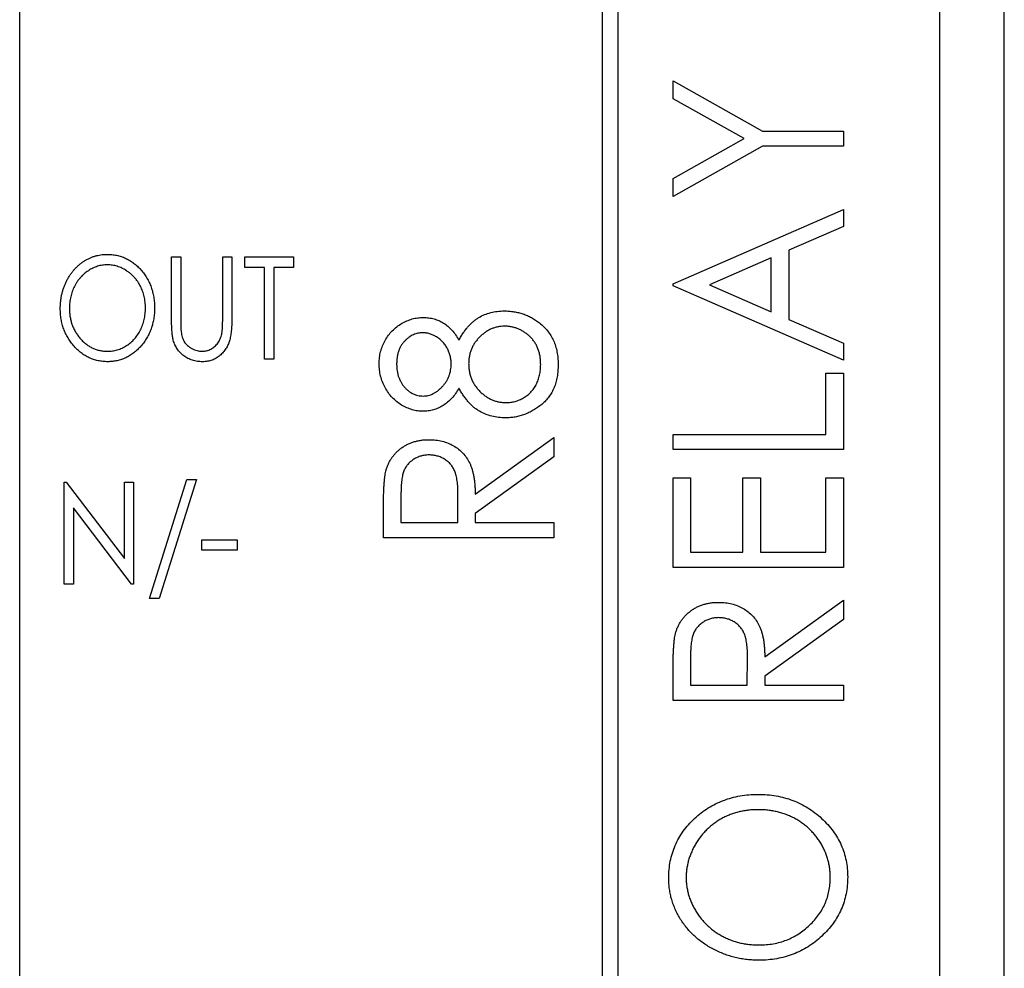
# Model space of a CAD drawing. Header units: millimetres. Extents: x 0 to 420, y 0 to 297.
# Tile 12 of 106: x 112.32 to 119.97, y 63.09 to 70.46. Entities that reach past the tile are written whole.
import ezdxf

# ---------------------------------------------------------------- set-up
doc = ezdxf.new("R2010")
doc.units = ezdxf.units.MM

msp = doc.modelspace()

# ---------------------------------------------------------------- linework, layer by layer
at = {"color": 7, "linetype": 'Continuous', "lineweight": 25}
for p, q in [((119.4673, 38.7986), (119.4673, 97.9986)), ((116.9673, 44.4236), (116.9673, 85.4236)), ((116.8423, 85.2986), (116.8423, 44.5486)), ((112.3173, 56.4236), (112.3173, 84.9236)), ((119.9649, 82.8986), (119.9649, 38.1986)), ((119.968, 38.1986), (119.968, 82.4986)), ((117.3944, 69.8477), (117.3944, 69.9863)), ((117.3944, 69.9863), (118.0884, 69.5962)), ((117.9472, 69.5369), (117.3944, 69.8477)), ((118.0884, 69.5962), (118.7173, 69.5962)), ((118.7173, 69.5962), (118.7173, 69.4775)), ((117.3944, 69.226), (117.9472, 69.5369)), ((118.0884, 69.4775), (117.3944, 69.0874)), ((118.7173, 69.4775), (118.0884, 69.4775)), ((117.3944, 69.0874), (117.3944, 69.226)), ((117.3944, 68.409), (118.7173, 68.9856)), ((118.7173, 68.9856), (118.7173, 68.8545)), ((118.7173, 68.8545), (118.2933, 68.6698)), ((118.2933, 68.6698), (118.2933, 68.1313)), ((113.4977, 68.6174), (113.569, 68.6174)), ((113.4977, 68.138), (113.4977, 68.6174)), ((113.569, 68.6174), (113.569, 68.1418)), ((113.8946, 68.1418), (113.8946, 68.6174)), ((113.8946, 68.6174), (113.9658, 68.6174)), ((113.9658, 68.6174), (113.9658, 68.138)), ((114.0676, 68.536), (114.0676, 68.6174)), ((114.0676, 68.6174), (114.4441, 68.6174)), ((114.4441, 68.6174), (114.4441, 68.536)), ((118.1576, 68.6104), (117.6761, 68.4005)), ((118.1576, 68.1906), (118.1576, 68.6104)), ((114.2202, 68.536), (114.0676, 68.536)), ((114.2202, 67.8236), (114.2202, 68.536)), ((114.4441, 68.536), (114.2915, 68.536)), ((114.2915, 68.536), (114.2915, 67.8236)), ((117.3944, 68.392), (117.3944, 68.409)), ((117.6761, 68.4005), (118.1576, 68.1906)), ((118.7173, 67.8154), (117.3944, 68.392)), ((118.2933, 68.1313), (118.7173, 67.9466)), ((118.7173, 67.9466), (118.7173, 67.8154)), ((114.2915, 67.8236), (114.2202, 67.8236)), ((118.5816, 67.2387), (118.5816, 67.7136)), ((118.5816, 67.7136), (118.7173, 67.7136)), ((118.7173, 67.7136), (118.7173, 67.12)), ((115.8567, 66.7735), (116.4673, 67.2143)), ((116.4673, 67.2143), (116.4673, 67.0643)), ((117.3944, 67.2387), (118.5816, 67.2387)), ((117.3944, 67.12), (117.3944, 67.2387)), ((118.7173, 67.12), (117.3944, 67.12)), ((116.4673, 67.0643), (115.8567, 66.6238)), ((112.6633, 66.8674), (112.6782, 66.8674)), ((112.6633, 66.0736), (112.6633, 66.8674)), ((112.6782, 66.8674), (113.1314, 66.2728)), ((113.1314, 66.8674), (113.2026, 66.8674)), ((113.1314, 66.2728), (113.1314, 66.8674)), ((113.2026, 66.8674), (113.2026, 66.0736)), ((113.3247, 65.9617), (113.6154, 66.8877)), ((113.6911, 66.8877), (113.4004, 65.9617)), ((113.6154, 66.8877), (113.6911, 66.8877)), ((117.3944, 66.2041), (117.3944, 66.8995)), ((117.3944, 66.8995), (117.53, 66.8995)), ((117.53, 66.8995), (117.53, 66.3229)), ((117.9371, 66.3229), (117.9371, 66.8995)), ((117.9371, 66.8995), (118.0728, 66.8995)), ((118.0728, 66.8995), (118.0728, 66.3229)), ((118.5816, 66.3229), (118.5816, 66.8995)), ((118.5816, 66.8995), (118.7173, 66.8995)), ((118.7173, 66.8995), (118.7173, 66.2041)), ((115.28, 66.7725), (115.28, 66.5528)), ((115.721, 66.5528), (115.7229, 66.7674)), ((112.7345, 66.6664), (112.7345, 66.0736)), ((113.1864, 66.0736), (112.7345, 66.6664)), ((115.1444, 66.4341), (115.1444, 66.6771)), ((115.8567, 66.6238), (115.8567, 66.5528)), ((115.28, 66.5528), (115.721, 66.5528)), ((115.8567, 66.5528), (116.4673, 66.5528)), ((116.4673, 66.5528), (116.4673, 66.4341)), ((113.7318, 66.4196), (114.0065, 66.4196)), ((113.7318, 66.3382), (113.7318, 66.4196)), ((114.0065, 66.4196), (114.0065, 66.3382)), ((116.4673, 66.4341), (115.1444, 66.4341)), ((114.0065, 66.3382), (113.7318, 66.3382)), ((117.53, 66.3229), (117.9371, 66.3229)), ((118.0728, 66.3229), (118.5816, 66.3229)), ((118.7173, 66.2041), (117.3944, 66.2041)), ((112.7345, 66.0736), (112.6633, 66.0736)), ((113.2026, 66.0736), (113.1864, 66.0736)), ((113.4004, 65.9617), (113.3247, 65.9617)), ((118.1067, 65.509), (118.7173, 65.9497)), ((118.7173, 65.9497), (118.7173, 65.7997)), ((118.7173, 65.7997), (118.1067, 65.3593)), ((117.53, 65.508), (117.53, 65.2883)), ((117.971, 65.2883), (117.9729, 65.5029)), ((117.3944, 65.1695), (117.3944, 65.4126)), ((118.1067, 65.3593), (118.1067, 65.2883)), ((117.53, 65.2883), (117.971, 65.2883)), ((118.1067, 65.2883), (118.7173, 65.2883)), ((118.7173, 65.2883), (118.7173, 65.1695)), ((118.7173, 65.1695), (117.3944, 65.1695))]:
    msp.add_line(p, q, dxfattribs=at)
for points, knots in [([(112.6327, 68.217), (112.6329, 68.2264), (112.6332, 68.2452), (112.6355, 68.2731), (112.6393, 68.3004), (112.6445, 68.3273), (112.6514, 68.3537), (112.6599, 68.3794), (112.6697, 68.4047), (112.681, 68.4294), (112.6936, 68.453), (112.7073, 68.4756), (112.7223, 68.4967), (112.7382, 68.5166), (112.7554, 68.5349), (112.7736, 68.5523), (112.793, 68.5681), (112.8134, 68.5826), (112.8343, 68.5956), (112.856, 68.6068), (112.878, 68.6163), (112.9005, 68.6241), (112.9234, 68.6303), (112.9468, 68.6344), (112.9706, 68.6374), (112.9866, 68.6376), (112.9946, 68.6377)], [0, 0, 0, 0, 0.045922, 0.091196, 0.135982, 0.180387, 0.22436, 0.268316, 0.312327, 0.356293, 0.400133, 0.442725, 0.484725, 0.525806, 0.566679, 0.607176, 0.647857, 0.688358, 0.728651, 0.767868, 0.806911, 0.845405, 0.883563, 0.922106, 0.96078, 1, 1, 1, 1]), ([(112.9946, 68.6377), (113.0075, 68.6373), (113.0329, 68.6366), (113.0702, 68.631), (113.1058, 68.6213), (113.14, 68.6083), (113.1724, 68.5911), (113.2033, 68.5704), (113.2324, 68.5456), (113.2596, 68.5175), (113.2844, 68.4867), (113.3062, 68.4539), (113.3245, 68.4193), (113.3396, 68.383), (113.3512, 68.3449), (113.3593, 68.305), (113.3646, 68.2635), (113.3652, 68.2352), (113.3654, 68.2208)], [0, 0, 0, 0, 0.062177, 0.122392, 0.181409, 0.239738, 0.298383, 0.357852, 0.418781, 0.482217, 0.546197, 0.609068, 0.671831, 0.734621, 0.798486, 0.863494, 0.930695, 1, 1, 1, 1]), ([(112.9977, 68.5563), (112.9912, 68.5562), (112.9785, 68.556), (112.9595, 68.5536), (112.9407, 68.5501), (112.9222, 68.5453), (112.904, 68.5386), (112.886, 68.5309), (112.8683, 68.5216), (112.8509, 68.511), (112.8341, 68.4993), (112.8182, 68.4864), (112.8032, 68.4725), (112.7892, 68.4577), (112.7761, 68.4419), (112.764, 68.4252), (112.7529, 68.4073), (112.7427, 68.3886), (112.7337, 68.3692), (112.7257, 68.3492), (112.7191, 68.3285), (112.7134, 68.3073), (112.7091, 68.2856), (112.7061, 68.2633), (112.7044, 68.2405), (112.7041, 68.2251), (112.704, 68.2173)], [0, 0, 0, 0, 0.038646, 0.076895, 0.114898, 0.153535, 0.192208, 0.231525, 0.271503, 0.312618, 0.353885, 0.394964, 0.43585, 0.476721, 0.517756, 0.559133, 0.601294, 0.644145, 0.68713, 0.730403, 0.774013, 0.817914, 0.862175, 0.907275, 0.953058, 1, 1, 1, 1]), ([(113.2942, 68.221), (113.2941, 68.2287), (113.2938, 68.2439), (113.2921, 68.2665), (113.289, 68.2885), (113.2847, 68.3099), (113.2794, 68.3308), (113.2726, 68.3511), (113.2648, 68.3709), (113.2558, 68.39), (113.2456, 68.4084), (113.2345, 68.426), (113.2224, 68.4426), (113.2091, 68.4581), (113.1951, 68.4729), (113.18, 68.4866), (113.1638, 68.4992), (113.1468, 68.511), (113.1292, 68.5216), (113.1112, 68.5309), (113.0929, 68.5386), (113.0744, 68.5453), (113.0556, 68.5502), (113.0365, 68.5536), (113.0172, 68.556), (113.0042, 68.5562), (112.9977, 68.5563)], [0, 0, 0, 0, 0.046351, 0.091861, 0.136373, 0.180366, 0.223612, 0.266355, 0.308959, 0.351699, 0.394032, 0.435695, 0.476855, 0.517892, 0.558572, 0.599519, 0.640941, 0.682512, 0.723941, 0.764528, 0.804471, 0.843785, 0.88277, 0.921754, 0.960676, 1, 1, 1, 1]), ([(113.0002, 67.8033), (112.9876, 67.8036), (112.9626, 67.8043), (112.9261, 67.8103), (112.891, 67.8196), (112.8574, 67.8329), (112.8252, 67.85), (112.7947, 67.871), (112.7659, 67.8959), (112.7387, 67.924), (112.714, 67.9547), (112.6922, 67.9875), (112.6739, 68.022), (112.6586, 68.0578), (112.647, 68.0954), (112.6389, 68.1346), (112.6335, 68.1752), (112.633, 68.2029), (112.6327, 68.217)], [0, 0, 0, 0, 0.061547, 0.121417, 0.179996, 0.238315, 0.297126, 0.356943, 0.418489, 0.482417, 0.547075, 0.610613, 0.673814, 0.736892, 0.800447, 0.865133, 0.931509, 1, 1, 1, 1]), ([(112.704, 68.2173), (112.7042, 68.2058), (112.7046, 68.1833), (112.7089, 68.1503), (112.7155, 68.1186), (112.7249, 68.0882), (112.7372, 68.0593), (112.752, 68.0316), (112.7697, 68.0054), (112.7897, 67.9808), (112.8116, 67.9584), (112.8348, 67.9386), (112.8592, 67.922), (112.8848, 67.9085), (112.9113, 67.8976), (112.9392, 67.8903), (112.968, 67.8854), (112.9877, 67.8849), (112.9977, 67.8847)], [0, 0, 0, 0, 0.069644, 0.136865, 0.202081, 0.266184, 0.329858, 0.393143, 0.45677, 0.521585, 0.58561, 0.646875, 0.706483, 0.764859, 0.822538, 0.880611, 0.939356, 1, 1, 1, 1]), ([(112.9977, 67.8847), (113.0043, 67.8848), (113.0176, 67.885), (113.0374, 67.8871), (113.0568, 67.8906), (113.0758, 67.8956), (113.0944, 67.9018), (113.1128, 67.9092), (113.1306, 67.9184), (113.1481, 67.9287), (113.1648, 67.9402), (113.1807, 67.9529), (113.1956, 67.9665), (113.2095, 67.9813), (113.2226, 67.9968), (113.2347, 68.0135), (113.2456, 68.0313), (113.2558, 68.05), (113.2648, 68.0695), (113.2726, 68.0896), (113.2794, 68.1101), (113.2847, 68.1313), (113.289, 68.153), (113.2921, 68.1752), (113.2938, 68.1979), (113.2941, 68.2132), (113.2942, 68.221)], [0, 0, 0, 0, 0.040115, 0.07979, 0.119238, 0.15837, 0.197615, 0.237148, 0.277138, 0.317796, 0.358752, 0.399056, 0.439598, 0.479891, 0.520553, 0.561799, 0.603389, 0.646106, 0.689245, 0.732265, 0.775436, 0.819119, 0.863241, 0.907884, 0.953523, 1, 1, 1, 1]), ([(113.3654, 68.2208), (113.3652, 68.2065), (113.3646, 68.1784), (113.3593, 68.1372), (113.3512, 68.0975), (113.3395, 68.0595), (113.3246, 68.0231), (113.3061, 67.9885), (113.2846, 67.9553), (113.2597, 67.9245), (113.2327, 67.8962), (113.2039, 67.8713), (113.1737, 67.8502), (113.1417, 67.8331), (113.1085, 67.8195), (113.0736, 67.8103), (113.0374, 67.8043), (113.0127, 67.8036), (113.0002, 67.8033)], [0, 0, 0, 0, 0.069354, 0.13659, 0.201875, 0.266013, 0.329552, 0.392826, 0.456498, 0.521199, 0.585157, 0.646357, 0.705963, 0.764176, 0.82197, 0.880157, 0.939118, 1, 1, 1, 1]), ([(115.7303, 67.9714), (115.736, 67.9814), (115.747, 68.001), (115.7646, 68.0289), (115.7835, 68.054), (115.802, 68.0776), (115.8218, 68.0983), (115.8421, 68.1168), (115.8629, 68.1333), (115.8915, 68.1515), (115.9293, 68.1701), (115.9774, 68.1865), (116.0287, 68.1962), (116.064, 68.1974), (116.082, 68.198)], [0, 0, 0, 0, 0.078045, 0.152615, 0.223262, 0.290956, 0.355325, 0.417626, 0.476908, 0.534534, 0.647521, 0.761304, 0.878255, 1, 1, 1, 1]), ([(116.082, 68.198), (116.0947, 68.1978), (116.1199, 68.1974), (116.1571, 68.1925), (116.1932, 68.1856), (116.2282, 68.1753), (116.2621, 68.1625), (116.2946, 68.1463), (116.3263, 68.1277), (116.346, 68.1129), (116.356, 68.1055)], [0, 0, 0, 0, 0.1295531, 0.2563563, 0.3810249, 0.5036667, 0.6269004, 0.7491427, 0.8737367, 1, 1, 1, 1]), ([(113.5108, 67.9707), (113.5097, 67.9749), (113.5074, 67.9841), (113.5048, 67.9993), (113.5027, 68.0167), (113.5007, 68.0365), (113.4996, 68.0586), (113.4984, 68.0829), (113.4978, 68.1097), (113.4977, 68.1283), (113.4977, 68.138)], [0, 0, 0, 0, 0.077744, 0.168993, 0.273837, 0.391627, 0.523269, 0.668082, 0.826971, 1, 1, 1, 1]), ([(113.569, 68.1418), (113.569, 68.135), (113.5689, 68.1223), (113.569, 68.1041), (113.5695, 68.0879), (113.5695, 68.0737), (113.5701, 68.0615), (113.5705, 68.0513), (113.5711, 68.0431), (113.5716, 68.0383), (113.5718, 68.0362)], [0, 0, 0, 0, 0.1911164, 0.3626763, 0.5162009, 0.6501413, 0.7661029, 0.8625193, 0.9410028, 1, 1, 1, 1]), ([(113.9658, 68.138), (113.9658, 68.1293), (113.9656, 68.1125), (113.9649, 68.0878), (113.9635, 68.0643), (113.9614, 68.0422), (113.9589, 68.0213), (113.9557, 68.0017), (113.9519, 67.9833), (113.9477, 67.9661), (113.9423, 67.9498), (113.936, 67.9342), (113.9285, 67.919), (113.9196, 67.9045), (113.9099, 67.8904), (113.8987, 67.877), (113.8867, 67.8639), (113.8735, 67.8516), (113.8592, 67.8403), (113.8442, 67.8304), (113.8285, 67.8219), (113.812, 67.8151), (113.7947, 67.8098), (113.7768, 67.806), (113.7581, 67.8037), (113.7454, 67.8034), (113.7389, 67.8033)], [0, 0, 0, 0, 0.056641, 0.110526, 0.162045, 0.210553, 0.256409, 0.299708, 0.340868, 0.379212, 0.416131, 0.45291, 0.489738, 0.526683, 0.564371, 0.602143, 0.64099, 0.68082, 0.720651, 0.759777, 0.79849, 0.837593, 0.876831, 0.916631, 0.957574, 1, 1, 1, 1]), ([(113.8874, 68.0186), (113.8881, 68.0214), (113.8895, 68.0276), (113.8908, 68.0381), (113.8918, 68.0506), (113.893, 68.065), (113.8937, 68.0814), (113.8942, 68.0998), (113.8945, 68.1202), (113.8946, 68.1344), (113.8946, 68.1418)], [0, 0, 0, 0, 0.06962, 0.155293, 0.257298, 0.373404, 0.506035, 0.655281, 0.819931, 1, 1, 1, 1]), ([(115.1104, 67.7883), (115.111, 67.8043), (115.1121, 67.836), (115.1211, 67.8826), (115.136, 67.9273), (115.1565, 67.9697), (115.1817, 68.0091), (115.2119, 68.0443), (115.2462, 68.0749), (115.2842, 68.1006), (115.3246, 68.1213), (115.3667, 68.1363), (115.4099, 68.1454), (115.439, 68.1465), (115.4536, 68.1471)], [0, 0, 0, 0, 0.087232, 0.172427, 0.257616, 0.343034, 0.4283, 0.511889, 0.594344, 0.678136, 0.76075, 0.84139, 0.92045, 1, 1, 1, 1]), ([(115.4536, 68.1471), (115.468, 68.1466), (115.4961, 68.1457), (115.5371, 68.1372), (115.5757, 68.1234), (115.6118, 68.1037), (115.6456, 68.0789), (115.6764, 68.048), (115.7055, 68.0123), (115.7219, 67.9853), (115.7303, 67.9714)], [0, 0, 0, 0, 0.1246928, 0.2446228, 0.3622423, 0.4801474, 0.6004583, 0.7254064, 0.8587054, 1, 1, 1, 1]), ([(116.356, 68.1055), (116.3675, 68.0957), (116.3904, 68.0765), (116.4202, 68.0434), (116.4454, 68.007), (116.4658, 67.9675), (116.4818, 67.9251), (116.4932, 67.8797), (116.4998, 67.8312), (116.5007, 67.7979), (116.5012, 67.7808)], [0, 0, 0, 0, 0.1226415, 0.2426615, 0.3614109, 0.4812437, 0.6033117, 0.7292655, 0.8612207, 1, 1, 1, 1]), ([(113.5718, 68.0362), (113.5728, 68.0288), (113.5748, 68.0143), (113.5801, 67.9938), (113.5871, 67.9751), (113.5958, 67.9582), (113.607, 67.9429), (113.6204, 67.9289), (113.6368, 67.9165), (113.655, 67.9054), (113.6746, 67.8963), (113.6947, 67.8896), (113.7149, 67.8854), (113.7284, 67.8849), (113.7351, 67.8847)], [0, 0, 0, 0, 0.091773, 0.178001, 0.258342, 0.335101, 0.410232, 0.488546, 0.571185, 0.659811, 0.749047, 0.835056, 0.918241, 1, 1, 1, 1]), ([(113.7351, 67.8847), (113.7409, 67.8849), (113.7524, 67.8854), (113.7695, 67.8885), (113.7862, 67.8938), (113.8025, 67.9009), (113.8177, 67.9101), (113.8319, 67.9209), (113.8448, 67.9333), (113.8563, 67.9472), (113.8664, 67.9628), (113.8749, 67.98), (113.8822, 67.9986), (113.8857, 68.0118), (113.8874, 68.0186)], [0, 0, 0, 0, 0.079131, 0.1571498, 0.2368887, 0.3176577, 0.3995368, 0.4796664, 0.5611341, 0.6429491, 0.7267448, 0.8142241, 0.9043659, 1, 1, 1, 1]), ([(115.4491, 68.0284), (115.4428, 68.0281), (115.4304, 68.0277), (115.412, 68.0247), (115.394, 68.0199), (115.3762, 68.013), (115.359, 68.0039), (115.3422, 67.9929), (115.3257, 67.9801), (115.3096, 67.9655), (115.2948, 67.9488), (115.2816, 67.9303), (115.2706, 67.9099), (115.2615, 67.8877), (115.2547, 67.8638), (115.2496, 67.8381), (115.2468, 67.8106), (115.2464, 67.7916), (115.2461, 67.7819)], [0, 0, 0, 0, 0.052892, 0.104861, 0.156461, 0.209915, 0.264475, 0.320383, 0.378702, 0.440292, 0.502986, 0.565931, 0.631168, 0.69788, 0.767558, 0.840346, 0.91813, 1, 1, 1, 1]), ([(115.6701, 67.7864), (115.6698, 67.7969), (115.6692, 67.8179), (115.663, 67.8488), (115.6534, 67.8788), (115.6402, 67.9075), (115.6237, 67.9345), (115.604, 67.9585), (115.5815, 67.9794), (115.5564, 67.9967), (115.53, 68.0106), (115.5032, 68.021), (115.4761, 68.027), (115.4581, 68.0279), (115.4491, 68.0284)], [0, 0, 0, 0, 0.087185, 0.173538, 0.259581, 0.347289, 0.434973, 0.520191, 0.604029, 0.688633, 0.772056, 0.850297, 0.925899, 1, 1, 1, 1]), ([(116.0843, 68.0792), (116.0753, 68.079), (116.0575, 68.0785), (116.0312, 68.0743), (116.0057, 68.0678), (115.981, 68.0584), (115.9569, 68.0464), (115.9339, 68.0314), (115.9115, 68.0142), (115.8903, 67.9944), (115.8705, 67.9729), (115.8533, 67.9498), (115.8385, 67.9258), (115.8266, 67.9005), (115.8173, 67.8742), (115.8106, 67.8466), (115.8066, 67.8181), (115.8061, 67.7986), (115.8058, 67.7888)], [0, 0, 0, 0, 0.060715, 0.119658, 0.178637, 0.237715, 0.297539, 0.359052, 0.422199, 0.48783, 0.553898, 0.618464, 0.681173, 0.74367, 0.806099, 0.869114, 0.93394, 1, 1, 1, 1]), ([(116.3655, 67.7819), (116.3653, 67.793), (116.3648, 67.8146), (116.3608, 67.8462), (116.3542, 67.8761), (116.3448, 67.9042), (116.3333, 67.9308), (116.3184, 67.9552), (116.3015, 67.9783), (116.2816, 67.9989), (116.2602, 68.0177), (116.2377, 68.0342), (116.2142, 68.048), (116.1901, 68.0595), (116.1649, 68.0683), (116.1389, 68.0747), (116.1119, 68.0784), (116.0936, 68.079), (116.0843, 68.0792)], [0, 0, 0, 0, 0.07246, 0.141932, 0.208401, 0.273058, 0.335808, 0.397893, 0.459985, 0.52308, 0.585468, 0.646407, 0.705612, 0.763909, 0.821613, 0.880053, 0.939113, 1, 1, 1, 1]), ([(113.7389, 67.8033), (113.7319, 67.8034), (113.7182, 67.8038), (113.6978, 67.8058), (113.6784, 67.8095), (113.6595, 67.8144), (113.6416, 67.821), (113.6243, 67.8287), (113.608, 67.8382), (113.5923, 67.8488), (113.5778, 67.8607), (113.5644, 67.8736), (113.5522, 67.8876), (113.5413, 67.9023), (113.5316, 67.918), (113.5235, 67.9348), (113.5161, 67.9523), (113.5126, 67.9645), (113.5108, 67.9707)], [0, 0, 0, 0, 0.068755, 0.135203, 0.200334, 0.263333, 0.325901, 0.38763, 0.449413, 0.511204, 0.572985, 0.633723, 0.693851, 0.754125, 0.813934, 0.874921, 0.936782, 1, 1, 1, 1]), ([(115.4499, 67.4178), (115.4358, 67.4184), (115.4075, 67.4198), (115.3654, 67.4291), (115.324, 67.4447), (115.2835, 67.4659), (115.2453, 67.4923), (115.2111, 67.5242), (115.1811, 67.5606), (115.1559, 67.6014), (115.1354, 67.6451), (115.1213, 67.6914), (115.112, 67.7392), (115.111, 67.7718), (115.1104, 67.7883)], [0, 0, 0, 0, 0.075898, 0.152361, 0.231582, 0.313764, 0.397876, 0.481065, 0.564927, 0.651306, 0.738407, 0.824672, 0.911311, 1, 1, 1, 1]), ([(115.4518, 67.5365), (115.4587, 67.5366), (115.4723, 67.5369), (115.4925, 67.541), (115.5122, 67.5467), (115.5314, 67.555), (115.5499, 67.5659), (115.5684, 67.5784), (115.5858, 67.5942), (115.6029, 67.6113), (115.6186, 67.6302), (115.6325, 67.6501), (115.644, 67.671), (115.6534, 67.6926), (115.661, 67.7149), (115.6663, 67.738), (115.6696, 67.7619), (115.6699, 67.7782), (115.6701, 67.7864)], [0, 0, 0, 0, 0.056616, 0.111922, 0.167884, 0.224708, 0.283151, 0.34408, 0.407772, 0.474921, 0.54286, 0.609016, 0.67358, 0.738498, 0.801995, 0.866705, 0.932523, 1, 1, 1, 1]), ([(115.8058, 67.7888), (115.806, 67.7783), (115.8065, 67.7576), (115.811, 67.7273), (115.8175, 67.6981), (115.827, 67.6702), (115.8397, 67.6438), (115.8547, 67.6186), (115.8727, 67.5948), (115.8929, 67.5725), (115.915, 67.5524), (115.938, 67.5343), (115.9624, 67.5196), (115.9873, 67.5069), (116.0134, 67.4973), (116.0405, 67.4908), (116.0683, 67.4863), (116.0872, 67.4858), (116.0968, 67.4856)], [0, 0, 0, 0, 0.067596, 0.132929, 0.196397, 0.259393, 0.321589, 0.384465, 0.447689, 0.51278, 0.577452, 0.639772, 0.700413, 0.760058, 0.819311, 0.878362, 0.938641, 1, 1, 1, 1]), ([(115.2461, 67.7819), (115.2464, 67.7732), (115.2468, 67.7563), (115.2494, 67.7314), (115.2542, 67.7076), (115.2607, 67.6849), (115.2698, 67.6636), (115.2799, 67.6431), (115.2926, 67.624), (115.3067, 67.6061), (115.3222, 67.5898), (115.3385, 67.5756), (115.3555, 67.5636), (115.3734, 67.5537), (115.392, 67.546), (115.4112, 67.5403), (115.4313, 67.5371), (115.4449, 67.5367), (115.4518, 67.5365)], [0, 0, 0, 0, 0.072996, 0.142608, 0.210916, 0.276855, 0.341261, 0.405498, 0.469489, 0.534113, 0.597809, 0.65795, 0.716176, 0.773138, 0.829528, 0.885346, 0.941873, 1, 1, 1, 1]), ([(116.5012, 67.7808), (116.5008, 67.7644), (116.4999, 67.7324), (116.4942, 67.6858), (116.484, 67.6424), (116.4704, 67.6018), (116.4523, 67.5644), (116.43, 67.5303), (116.4043, 67.4988), (116.3742, 67.4714), (116.3421, 67.447), (116.3088, 67.4257), (116.2748, 67.4076), (116.24, 67.3926), (116.2043, 67.3812), (116.1678, 67.373), (116.1306, 67.3677), (116.1055, 67.3672), (116.0928, 67.3669)], [0, 0, 0, 0, 0.0756851, 0.1473884, 0.2154303, 0.2807393, 0.3440124, 0.4060311, 0.4678161, 0.5305252, 0.5928893, 0.6532222, 0.7121457, 0.7700635, 0.827275, 0.8843782, 0.9418146, 1, 1, 1, 1]), ([(116.0968, 67.4856), (116.1087, 67.4861), (116.1322, 67.487), (116.1669, 67.4942), (116.2006, 67.5059), (116.2329, 67.5221), (116.2632, 67.5422), (116.2895, 67.5671), (116.3129, 67.5949), (116.3319, 67.6268), (116.3472, 67.6617), (116.3575, 67.6996), (116.3645, 67.7399), (116.3652, 67.7676), (116.3655, 67.7819)], [0, 0, 0, 0, 0.079492, 0.157381, 0.236934, 0.317668, 0.399093, 0.479085, 0.559795, 0.642118, 0.726678, 0.813997, 0.904588, 1, 1, 1, 1]), ([(115.7303, 67.5982), (115.7219, 67.584), (115.7055, 67.5561), (115.6759, 67.5193), (115.6436, 67.4877), (115.6082, 67.4622), (115.5707, 67.4425), (115.5316, 67.4283), (115.4912, 67.4195), (115.4637, 67.4183), (115.4499, 67.4178)], [0, 0, 0, 0, 0.141592, 0.276063, 0.403302, 0.527299, 0.647677, 0.765094, 0.881778, 1, 1, 1, 1]), ([(116.0928, 67.3669), (116.0745, 67.3675), (116.0386, 67.3686), (115.9861, 67.3784), (115.9367, 67.3948), (115.8975, 67.4133), (115.8679, 67.4319), (115.8463, 67.4485), (115.8255, 67.4677), (115.8049, 67.4889), (115.7852, 67.5128), (115.766, 67.539), (115.7474, 67.5675), (115.7361, 67.5878), (115.7303, 67.5982)], [0, 0, 0, 0, 0.120756, 0.236813, 0.35026, 0.46331, 0.521154, 0.58056, 0.64281, 0.707476, 0.775704, 0.846526, 0.921479, 1, 1, 1, 1]), ([(115.1624, 66.9527), (115.1648, 66.9616), (115.1695, 66.9792), (115.1796, 67.0044), (115.1912, 67.0286), (115.2046, 67.0515), (115.2205, 67.0728), (115.2381, 67.0929), (115.2573, 67.1122), (115.2789, 67.1294), (115.3016, 67.1456), (115.3261, 67.1591), (115.3515, 67.1713), (115.3785, 67.1808), (115.4066, 67.1882), (115.436, 67.1935), (115.4666, 67.1967), (115.4875, 67.1971), (115.4981, 67.1973)], [0, 0, 0, 0, 0.061387, 0.121495, 0.181089, 0.240038, 0.298644, 0.35799, 0.418441, 0.480043, 0.541867, 0.604173, 0.666682, 0.729899, 0.794538, 0.860455, 0.929211, 1, 1, 1, 1]), ([(115.4981, 67.1973), (115.5158, 67.1968), (115.5501, 67.1957), (115.5999, 67.1868), (115.6464, 67.1719), (115.6896, 67.1513), (115.7283, 67.125), (115.7626, 67.0936), (115.7914, 67.0568), (115.8111, 67.0224), (115.8241, 66.992), (115.8328, 66.967), (115.8398, 66.9397), (115.846, 66.9105), (115.8507, 66.8792), (115.8541, 66.8459), (115.8562, 66.8104), (115.8565, 66.7861), (115.8567, 66.7735)], [0, 0, 0, 0, 0.083484, 0.162613, 0.23918, 0.314494, 0.388385, 0.460717, 0.533791, 0.609022, 0.648239, 0.690365, 0.734562, 0.781635, 0.831635, 0.884694, 0.940506, 1, 1, 1, 1]), ([(115.4979, 67.0786), (115.4873, 67.0782), (115.4662, 67.0774), (115.4355, 67.0708), (115.4063, 67.0602), (115.3791, 67.0452), (115.3543, 67.0273), (115.3331, 67.006), (115.3156, 66.9822), (115.3044, 66.96), (115.2974, 66.9401), (115.2926, 66.9229), (115.2888, 66.9033), (115.2857, 66.8815), (115.283, 66.8575), (115.2812, 66.8312), (115.2801, 66.8025), (115.2801, 66.7827), (115.28, 66.7725)], [0, 0, 0, 0, 0.074206, 0.146692, 0.218332, 0.29067, 0.362618, 0.431553, 0.499554, 0.567987, 0.604677, 0.646293, 0.69288, 0.744014, 0.799888, 0.86174, 0.928424, 1, 1, 1, 1]), ([(115.7229, 66.7674), (115.7229, 66.7775), (115.7229, 66.797), (115.7214, 66.8251), (115.7197, 66.8511), (115.717, 66.8752), (115.7137, 66.8972), (115.7094, 66.9172), (115.7045, 66.9352), (115.6967, 66.9564), (115.6848, 66.98), (115.6668, 67.0055), (115.6449, 67.0273), (115.6194, 67.0456), (115.5917, 67.0604), (115.5617, 67.0708), (115.5303, 67.0774), (115.5088, 67.0782), (115.4979, 67.0786)], [0, 0, 0, 0, 0.0688845, 0.1330037, 0.1923688, 0.2476844, 0.2984466, 0.3447833, 0.3874444, 0.4260582, 0.4984773, 0.5682255, 0.638295, 0.7092395, 0.7816761, 0.8527646, 0.9255231, 1, 1, 1, 1]), ([(115.1444, 66.6771), (115.1444, 66.6933), (115.1445, 66.7245), (115.1452, 66.7692), (115.147, 66.8099), (115.1485, 66.8464), (115.1514, 66.8788), (115.154, 66.9071), (115.1577, 66.9313), (115.1609, 66.946), (115.1624, 66.9527)], [0, 0, 0, 0, 0.176242, 0.33814, 0.484799, 0.617149, 0.734395, 0.837422, 0.92561, 1, 1, 1, 1]), ([(117.4124, 65.6882), (117.4148, 65.697), (117.4195, 65.7146), (117.4296, 65.7399), (117.4412, 65.764), (117.4546, 65.787), (117.4705, 65.8082), (117.4881, 65.8284), (117.5073, 65.8477), (117.5289, 65.8649), (117.5516, 65.881), (117.5761, 65.8946), (117.6015, 65.9068), (117.6285, 65.9162), (117.6566, 65.9236), (117.686, 65.929), (117.7166, 65.9322), (117.7375, 65.9326), (117.7481, 65.9328)], [0, 0, 0, 0, 0.061387, 0.121495, 0.181089, 0.240038, 0.298644, 0.35799, 0.418441, 0.480043, 0.541867, 0.604173, 0.666682, 0.729899, 0.794538, 0.860455, 0.929211, 1, 1, 1, 1]), ([(117.7481, 65.9328), (117.7658, 65.9322), (117.8001, 65.9312), (117.8499, 65.9223), (117.8964, 65.9074), (117.9396, 65.8868), (117.9783, 65.8604), (118.0126, 65.8291), (118.0414, 65.7923), (118.0611, 65.7578), (118.0741, 65.7274), (118.0828, 65.7024), (118.0898, 65.6752), (118.096, 65.646), (118.1007, 65.6147), (118.1041, 65.5813), (118.1062, 65.5459), (118.1065, 65.5216), (118.1067, 65.509)], [0, 0, 0, 0, 0.083484, 0.162613, 0.23918, 0.314494, 0.388385, 0.460717, 0.533791, 0.609022, 0.648239, 0.690365, 0.734562, 0.781635, 0.831635, 0.884694, 0.940506, 1, 1, 1, 1]), ([(117.7479, 65.814), (117.7373, 65.8136), (117.7162, 65.8129), (117.6855, 65.8063), (117.6563, 65.7956), (117.6291, 65.7807), (117.6043, 65.7627), (117.5831, 65.7415), (117.5656, 65.7177), (117.5544, 65.6954), (117.5474, 65.6756), (117.5426, 65.6584), (117.5388, 65.6388), (117.5357, 65.617), (117.533, 65.593), (117.5312, 65.5666), (117.5301, 65.538), (117.5301, 65.5182), (117.53, 65.508)], [0, 0, 0, 0, 0.074206, 0.146692, 0.218332, 0.29067, 0.362618, 0.431553, 0.499554, 0.567987, 0.604677, 0.646293, 0.69288, 0.744014, 0.799888, 0.86174, 0.928424, 1, 1, 1, 1]), ([(117.9729, 65.5029), (117.9729, 65.513), (117.9729, 65.5324), (117.9714, 65.5605), (117.9697, 65.5866), (117.967, 65.6107), (117.9637, 65.6327), (117.9594, 65.6527), (117.9545, 65.6707), (117.9467, 65.6918), (117.9348, 65.7155), (117.9168, 65.741), (117.8949, 65.7628), (117.8694, 65.7811), (117.8417, 65.7959), (117.8117, 65.8063), (117.7803, 65.8129), (117.7588, 65.8136), (117.7479, 65.814)], [0, 0, 0, 0, 0.0688845, 0.1330037, 0.1923688, 0.2476844, 0.2984466, 0.3447833, 0.3874444, 0.4260582, 0.4984773, 0.5682255, 0.638295, 0.7092395, 0.7816761, 0.8527646, 0.9255231, 1, 1, 1, 1]), ([(117.3944, 65.4126), (117.3944, 65.4288), (117.3945, 65.46), (117.3952, 65.5047), (117.397, 65.5453), (117.3985, 65.5818), (117.4014, 65.6142), (117.404, 65.6426), (117.4077, 65.6668), (117.4109, 65.6815), (117.4124, 65.6882)], [0, 0, 0, 0, 0.176242, 0.33814, 0.484799, 0.617149, 0.734395, 0.837422, 0.92561, 1, 1, 1, 1]), ([(117.3604, 63.7878), (117.3611, 63.8105), (117.3623, 63.8552), (117.3716, 63.9209), (117.3877, 63.9835), (117.4094, 64.0436), (117.4381, 64.1004), (117.4725, 64.1548), (117.5139, 64.2059), (117.5607, 64.2537), (117.6119, 64.2974), (117.6667, 64.3356), (117.7242, 64.3681), (117.7849, 64.3944), (117.8483, 64.4152), (117.9148, 64.4297), (117.9841, 64.4386), (118.0313, 64.4397), (118.0553, 64.4402)], [0, 0, 0, 0, 0.064112, 0.12603, 0.186709, 0.24615, 0.305771, 0.366051, 0.427384, 0.490821, 0.554635, 0.61692, 0.678954, 0.740666, 0.803314, 0.866858, 0.932414, 1, 1, 1, 1]), ([(118.0553, 64.4402), (118.0791, 64.4397), (118.1259, 64.4386), (118.1948, 64.4297), (118.2609, 64.4151), (118.3242, 64.3946), (118.385, 64.3684), (118.4426, 64.3357), (118.4978, 64.2978), (118.5493, 64.2542), (118.5965, 64.2068), (118.6377, 64.1559), (118.6731, 64.1028), (118.7015, 64.0466), (118.7241, 63.9882), (118.7395, 63.9269), (118.7495, 63.8633), (118.7506, 63.8199), (118.7512, 63.7979)], [0, 0, 0, 0, 0.067668, 0.133292, 0.19714, 0.260013, 0.322488, 0.385059, 0.448295, 0.51269, 0.576673, 0.638498, 0.698729, 0.757967, 0.817157, 0.876594, 0.937343, 1, 1, 1, 1]), ([(118.055, 64.3215), (118.0422, 64.3213), (118.0168, 64.3209), (117.9792, 64.3178), (117.9425, 64.312), (117.9067, 64.3048), (117.872, 64.2948), (117.838, 64.2833), (117.8052, 64.2691), (117.7732, 64.253), (117.7425, 64.235), (117.7132, 64.2151), (117.6857, 64.1933), (117.6596, 64.1699), (117.6352, 64.1447), (117.6123, 64.1179), (117.5911, 64.0892), (117.5716, 64.0588), (117.5539, 64.0275), (117.5385, 63.9954), (117.5255, 63.9629), (117.5144, 63.93), (117.5064, 63.8963), (117.5006, 63.8623), (117.4966, 63.8279), (117.4963, 63.8048), (117.4961, 63.7931)], [0, 0, 0, 0, 0.044923, 0.089057, 0.132287, 0.174986, 0.217144, 0.258769, 0.300532, 0.342498, 0.384141, 0.425372, 0.466388, 0.507179, 0.548135, 0.589217, 0.630842, 0.673193, 0.715487, 0.757043, 0.79776, 0.838207, 0.878693, 0.918916, 0.959101, 1, 1, 1, 1]), ([(118.6155, 63.7931), (118.6153, 63.805), (118.615, 63.8288), (118.6114, 63.864), (118.6056, 63.8986), (118.5974, 63.9325), (118.5869, 63.9656), (118.5746, 63.9982), (118.5593, 64.03), (118.5422, 64.061), (118.5229, 64.0907), (118.5019, 64.119), (118.4791, 64.1455), (118.4547, 64.1705), (118.4286, 64.1937), (118.4007, 64.2151), (118.3713, 64.2351), (118.34, 64.253), (118.3075, 64.2691), (118.2741, 64.2833), (118.2397, 64.2948), (118.2045, 64.3048), (118.1683, 64.312), (118.1314, 64.3178), (118.0935, 64.3209), (118.0679, 64.3213), (118.055, 64.3215)], [0, 0, 0, 0, 0.0416607, 0.0828817, 0.123552, 0.1641767, 0.2042732, 0.2448897, 0.2858688, 0.3271544, 0.3686515, 0.4094304, 0.4501147, 0.4906866, 0.5311093, 0.5720152, 0.6133377, 0.6553475, 0.697698, 0.7398627, 0.7819053, 0.8244888, 0.8673196, 0.9106824, 0.9549476, 1, 1, 1, 1]), ([(118.0617, 63.1512), (118.0459, 63.1515), (118.0147, 63.152), (117.9682, 63.1561), (117.9225, 63.1626), (117.8778, 63.1723), (117.8339, 63.1842), (117.7908, 63.1987), (117.7488, 63.2163), (117.7077, 63.2362), (117.6681, 63.2582), (117.6308, 63.2828), (117.5953, 63.3086), (117.5623, 63.3369), (117.5317, 63.3671), (117.5028, 63.399), (117.4763, 63.4329), (117.4524, 63.4687), (117.4305, 63.5056), (117.4121, 63.5439), (117.396, 63.5827), (117.383, 63.6223), (117.3729, 63.6626), (117.3659, 63.7037), (117.3611, 63.7455), (117.3606, 63.7736), (117.3604, 63.7878)], [0, 0, 0, 0, 0.044811, 0.089011, 0.13275, 0.176233, 0.219272, 0.262324, 0.305647, 0.348979, 0.392242, 0.43461, 0.476184, 0.517236, 0.558165, 0.598792, 0.639668, 0.680638, 0.721467, 0.761759, 0.801482, 0.840953, 0.880381, 0.919726, 0.959716, 1, 1, 1, 1]), ([(117.4961, 63.7931), (117.4963, 63.7817), (117.4966, 63.759), (117.5006, 63.7252), (117.5063, 63.6918), (117.5145, 63.6588), (117.5256, 63.6264), (117.5385, 63.5943), (117.5539, 63.5627), (117.5717, 63.5319), (117.5911, 63.5019), (117.6127, 63.4736), (117.6357, 63.4468), (117.6605, 63.4218), (117.6867, 63.3984), (117.7147, 63.3769), (117.7444, 63.357), (117.7755, 63.3388), (117.8079, 63.3226), (117.8414, 63.3085), (117.8758, 63.2967), (117.9111, 63.2867), (117.9474, 63.2795), (117.9844, 63.2737), (118.0225, 63.2706), (118.0481, 63.2702), (118.0611, 63.27)], [0, 0, 0, 0, 0.039956, 0.079513, 0.119111, 0.158682, 0.198528, 0.238944, 0.279928, 0.321669, 0.363487, 0.405034, 0.446304, 0.487242, 0.528249, 0.569305, 0.611035, 0.653354, 0.695583, 0.737902, 0.780492, 0.823231, 0.866218, 0.910046, 0.954473, 1, 1, 1, 1]), ([(118.0611, 63.27), (118.0802, 63.2704), (118.1178, 63.2713), (118.1729, 63.2786), (118.2257, 63.2904), (118.2762, 63.3077), (118.3248, 63.329), (118.3707, 63.3558), (118.4145, 63.3869), (118.4553, 63.4228), (118.4928, 63.4616), (118.5257, 63.5031), (118.5533, 63.5467), (118.576, 63.5921), (118.594, 63.6395), (118.6062, 63.6891), (118.6144, 63.7404), (118.6151, 63.7754), (118.6155, 63.7931)], [0, 0, 0, 0, 0.06753, 0.132738, 0.196163, 0.25879, 0.321017, 0.383435, 0.446363, 0.511011, 0.575079, 0.637133, 0.697793, 0.757163, 0.816573, 0.8765, 0.937463, 1, 1, 1, 1]), ([(118.7512, 63.7979), (118.7506, 63.7756), (118.7495, 63.7317), (118.7395, 63.6674), (118.7241, 63.6056), (118.7019, 63.5464), (118.6734, 63.4899), (118.6383, 63.4363), (118.597, 63.3854), (118.5502, 63.3375), (118.4988, 63.2941), (118.4444, 63.2556), (118.3869, 63.2235), (118.3269, 63.1972), (118.2644, 63.1763), (118.1991, 63.1619), (118.1313, 63.1528), (118.0851, 63.1518), (118.0617, 63.1512)], [0, 0, 0, 0, 0.063524, 0.12488, 0.185155, 0.244833, 0.304627, 0.365038, 0.42717, 0.49127, 0.555588, 0.618668, 0.681008, 0.742903, 0.805249, 0.868474, 0.933217, 1, 1, 1, 1])]:
    msp.add_open_spline(points, degree=3, knots=knots, dxfattribs=at)

doc.saveas('drawing.dxf')
